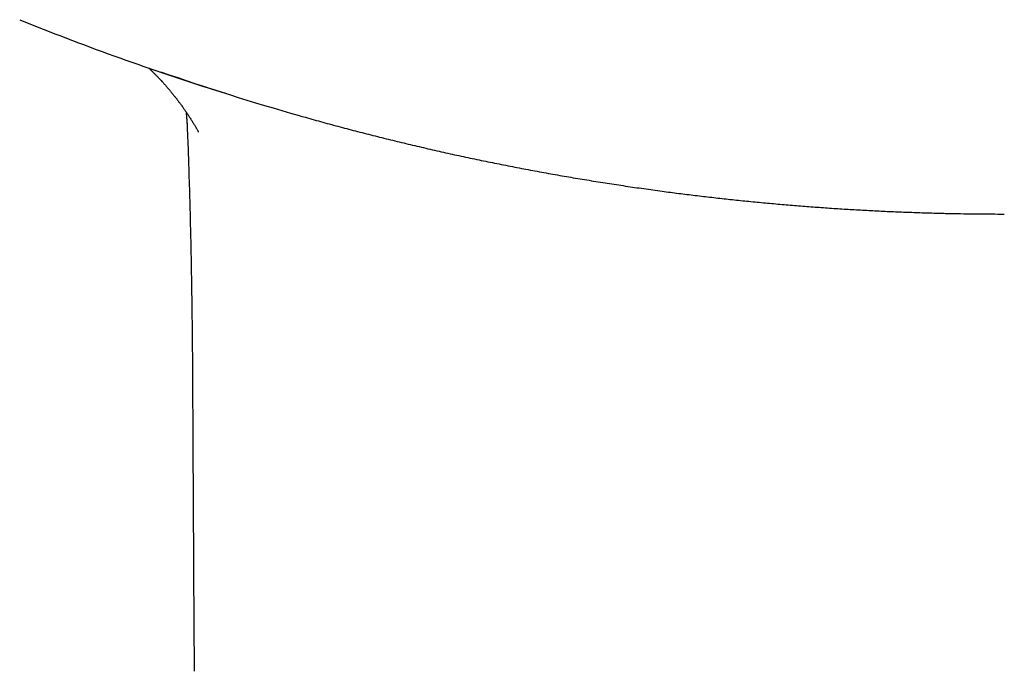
# Model space of a CAD drawing. Header units: millimetres. Extents: x 8 to 486, y 12 to 546.
# Tile 87 of 121: x 252 to 269, y 445 to 456. Entities that reach past the tile are written whole.
import ezdxf

# ---------------------------------------------------------------- set-up
doc = ezdxf.new("R2010")
doc.units = ezdxf.units.MM

msp = doc.modelspace()

# ---------------------------------------------------------------- linework, layer by layer
at = {"color": 7, "linetype": 'Continuous', "lineweight": 30}
for p, q in [((254.888, 455.173), (255.185, 455.078)), ((254.482, 454.615), (254.496, 454.329)), ((254.499, 454.336), (254.496, 454.329)), ((254.496, 454.329), (254.501, 454.21)), ((254.691, 454.396), (254.689, 454.4)), ((254.586, 449.686), (254.588, 449.272)), ((254.588, 449.272), (254.588, 449.185)), ((254.603, 446.593), (254.615, 444.819))]:
    msp.add_line(p, q, dxfattribs=at)
for centre, radius, start, end in [((268.843, 499.092), 46.083, 247.9125, 252.3726), ((268.892, 498.208), 45.256, 250.8078, 254.0817)]:
    msp.add_arc(centre, radius, start, end, dxfattribs=at)
for points, knots in [([(253.808, 455.532), (253.811, 455.529), (253.821, 455.519), (253.838, 455.503), (253.857, 455.484), (253.875, 455.467), (253.891, 455.451), (253.908, 455.434), (253.924, 455.418), (253.941, 455.4), (253.958, 455.383), (253.976, 455.365), (253.995, 455.344), (254.017, 455.321), (254.039, 455.297), (254.058, 455.276), (254.075, 455.257), (254.092, 455.238), (254.111, 455.217), (254.127, 455.198), (254.142, 455.181), (254.154, 455.166), (254.167, 455.152), (254.18, 455.136), (254.194, 455.119), (254.211, 455.099), (254.229, 455.076), (254.248, 455.053), (254.265, 455.031), (254.279, 455.013), (254.292, 454.997), (254.302, 454.984), (254.312, 454.97), (254.323, 454.955), (254.337, 454.938), (254.352, 454.918), (254.368, 454.896), (254.386, 454.871), (254.403, 454.848), (254.419, 454.825), (254.434, 454.804), (254.448, 454.784), (254.46, 454.766), (254.469, 454.753), (254.477, 454.741), (254.485, 454.73), (254.494, 454.716), (254.506, 454.699), (254.519, 454.678), (254.535, 454.654), (254.558, 454.618), (254.585, 454.575), (254.616, 454.526), (254.64, 454.486), (254.659, 454.453), (254.674, 454.428), (254.684, 454.41), (254.687, 454.404), (254.689, 454.401)], [0, 0, 0, 0, 0.01253, 0.037609, 0.059598, 0.081078, 0.098852, 0.117238, 0.138015, 0.155951, 0.174641, 0.19459, 0.216292, 0.241039, 0.267211, 0.289108, 0.304129, 0.324076, 0.345575, 0.36544, 0.380143, 0.393589, 0.406961, 0.420676, 0.436183, 0.454845, 0.474925, 0.496554, 0.515852, 0.531561, 0.544194, 0.556102, 0.566316, 0.5783, 0.592646, 0.609368, 0.628009, 0.647701, 0.668434, 0.684839, 0.701848, 0.718773, 0.732562, 0.742842, 0.749805, 0.757497, 0.767517, 0.779871, 0.79456, 0.811592, 0.830899, 0.868421, 0.901562, 0.9303, 0.948954, 0.965727, 0.982259, 1, 1, 1, 1]), ([(254.469, 454.753), (254.469, 454.753), (254.469, 454.75), (254.47, 454.744), (254.471, 454.735), (254.472, 454.727), (254.473, 454.719), (254.473, 454.713), (254.474, 454.707), (254.474, 454.701), (254.475, 454.695), (254.475, 454.689), (254.476, 454.681), (254.477, 454.674), (254.477, 454.666), (254.478, 454.659), (254.479, 454.653), (254.479, 454.647), (254.48, 454.64), (254.48, 454.632), (254.481, 454.624), (254.482, 454.615), (254.483, 454.6), (254.484, 454.577), (254.486, 454.554), (254.487, 454.537), (254.487, 454.526), (254.488, 454.508), (254.489, 454.489), (254.491, 454.463), (254.491, 454.45), (254.492, 454.444), (254.492, 454.442)], [0, 0, 0, 0, 0.001034, 0.043506, 0.082599, 0.118333, 0.150711, 0.17972, 0.205349, 0.227341, 0.251356, 0.277537, 0.305889, 0.33642, 0.36634, 0.391194, 0.412577, 0.434551, 0.458862, 0.485518, 0.514524, 0.545603, 0.576717, 0.672141, 0.766423, 0.804681, 0.84346, 0.884206, 0.927037, 0.9634, 0.986317, 1, 1, 1, 1]), ([(256.48, 454.688), (256.516, 454.678), (256.655, 454.638), (256.897, 454.571), (257.206, 454.487), (257.516, 454.405), (257.827, 454.326), (258.139, 454.248), (258.452, 454.173), (258.765, 454.1), (259.079, 454.028), (259.395, 453.959), (259.711, 453.893), (260.028, 453.828), (260.346, 453.766), (260.665, 453.705), (260.984, 453.647), (261.305, 453.591), (261.627, 453.538), (261.95, 453.486), (262.273, 453.437), (262.598, 453.39), (262.913, 453.346), (263.217, 453.306), (263.511, 453.27), (263.804, 453.236), (264.098, 453.203), (264.391, 453.172), (264.685, 453.144), (264.979, 453.117), (265.273, 453.092), (265.567, 453.069), (265.86, 453.048), (266.153, 453.028), (266.446, 453.011), (266.739, 452.996), (267.03, 452.982), (267.319, 452.971), (267.605, 452.961), (267.886, 452.953), (268.152, 452.948), (268.382, 452.944), (268.586, 452.942), (268.784, 452.94), (268.924, 452.94), (269, 452.94)], [0, 0, 0, 0, 0.008891, 0.034182, 0.05949, 0.084817, 0.110163, 0.135531, 0.16092, 0.186334, 0.211772, 0.237238, 0.262732, 0.288257, 0.313815, 0.339409, 0.365042, 0.390717, 0.416437, 0.442209, 0.468035, 0.493923, 0.519879, 0.543178, 0.566472, 0.589761, 0.613042, 0.636315, 0.659577, 0.682827, 0.706062, 0.729278, 0.75247, 0.775631, 0.79875, 0.82181, 0.844787, 0.867634, 0.890266, 0.912497, 0.933838, 0.953217, 0.966919, 0.982074, 1, 1, 1, 1]), ([(254.501, 454.21), (254.505, 454.09), (254.511, 453.91), (254.517, 453.729), (254.519, 453.667)], [0, 0, 0, 0, 0.659791, 1, 1, 1, 1]), ([(254.519, 453.668), (254.525, 453.478), (254.536, 453.098), (254.55, 452.527), (254.562, 451.955), (254.571, 451.382), (254.578, 450.808), (254.583, 450.243), (254.585, 449.869), (254.586, 449.686)], [0, 0, 0, 0, 0.14337, 0.286873, 0.430545, 0.574369, 0.718332, 0.86249, 1, 1, 1, 1]), ([(254.588, 449.185), (254.59, 448.753), (254.595, 447.889), (254.6, 447.025), (254.603, 446.593)], [0, 0, 0, 0, 0.499725, 1, 1, 1, 1])]:
    msp.add_open_spline(points, degree=3, knots=knots, dxfattribs=at)

doc.saveas('drawing.dxf')
